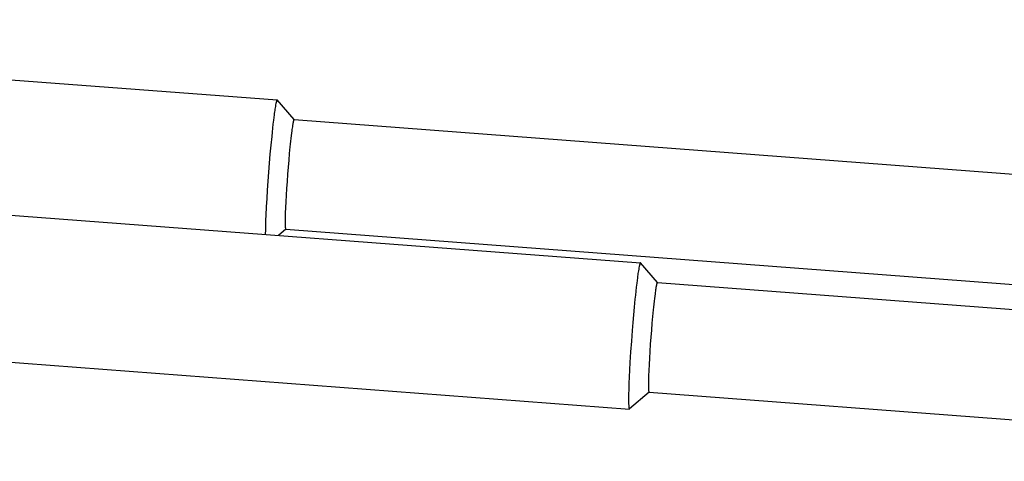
# Model space of a CAD drawing. Extents: x 0 to 1189, y 0 to 841.
# Tile 51 of 84: x 403 to 422, y 111 to 120. Entities that reach past the tile are written whole.
import ezdxf

# ---------------------------------------------------------------- set-up
doc = ezdxf.new("R2010")
doc.units = 0
doc.header["$LTSCALE"] = 65.395
doc.layers.add('mg_3b_BL7', color=7, linetype='CONTINUOUS')

# ---------------------------------------------------------------- blocks, each defined once
blk = doc.blocks.new('MG_3B_BL7', base_point=(346.87, 129.966))
at = {"layer": 'mg_3b_BL7', "color": 2, "linetype": 'CONTINUOUS'}
for p, q in [((387.344, 119.997), (408.145, 118.42)), ((408.478, 118.033), (408.147, 118.419)), ((408.476, 118.034), (426.408, 116.676)), ((394.481, 116.796), (415.282, 115.22)), ((408.315, 115.881), (408.172, 115.758)), ((408.313, 115.881), (426.245, 114.522)), ((415.615, 114.832), (415.284, 115.218)), ((415.613, 114.833), (433.545, 113.475)), ((394.264, 113.924), (415.064, 112.348)), ((415.452, 112.681), (415.067, 112.349)), ((415.45, 112.68), (433.381, 111.321)), ((415.064, 112.348), (415.067, 112.349))]:
    blk.add_line(p, q, dxfattribs=at)
for points in [[(408.145, 118.42), (408.144, 118.42), (408.144, 118.42), (408.144, 118.42), (408.143, 118.42), (408.143, 118.42), (408.143, 118.42), (408.142, 118.42), (408.142, 118.419), (408.142, 118.419), (408.141, 118.419), (408.141, 118.418), (408.141, 118.418), (408.14, 118.418), (408.14, 118.417), (408.14, 118.417), (408.14, 118.416), (408.139, 118.415), (408.138, 118.414), (408.138, 118.413), (408.137, 118.412), (408.137, 118.411), (408.136, 118.41), (408.136, 118.409), (408.135, 118.408), (408.135, 118.407), (408.135, 118.406), (408.134, 118.405), (408.134, 118.404), (408.134, 118.403), (408.133, 118.4), (408.132, 118.398), (408.131, 118.395), (408.13, 118.392), (408.129, 118.389), (408.128, 118.386), (408.128, 118.383), (408.127, 118.381), (408.126, 118.377), (408.125, 118.373), (408.124, 118.369), (408.123, 118.365), (408.122, 118.361), (408.121, 118.357), (408.12, 118.349)], [(408.147, 118.419), (408.147, 118.419), (408.147, 118.419), (408.147, 118.419), (408.147, 118.419), (408.147, 118.419), (408.147, 118.419), (408.147, 118.419), (408.147, 118.419), (408.147, 118.42), (408.147, 118.42), (408.147, 118.42), (408.147, 118.42), (408.147, 118.42), (408.147, 118.42), (408.146, 118.42), (408.146, 118.42), (408.146, 118.42), (408.146, 118.42), (408.146, 118.42), (408.146, 118.42), (408.146, 118.42), (408.146, 118.42), (408.146, 118.42), (408.146, 118.42), (408.146, 118.42), (408.146, 118.42), (408.146, 118.42), (408.146, 118.42), (408.146, 118.42), (408.145, 118.42), (408.145, 118.42), (408.145, 118.42), (408.145, 118.42), (408.145, 118.42), (408.145, 118.42), (408.145, 118.42), (408.145, 118.42), (408.145, 118.42)], [(408.12, 118.349), (408.114, 118.322), (408.109, 118.294), (408.104, 118.267), (408.1, 118.239), (408.096, 118.211), (408.092, 118.184), (408.088, 118.156), (408.084, 118.128), (408.071, 118.021)], [(408.071, 118.021), (408.062, 117.942), (408.053, 117.863), (408.044, 117.784), (408.036, 117.705)], [(408.476, 118.034), (408.475, 118.034), (408.474, 118.034), (408.473, 118.033), (408.472, 118.032), (408.472, 118.031), (408.471, 118.03), (408.47, 118.028), (408.47, 118.027), (408.469, 118.026), (408.468, 118.022), (408.467, 118.018), (408.466, 118.014), (408.465, 118.011), (408.464, 118.007), (408.462, 118.003), (408.461, 117.998), (408.46, 117.991), (408.458, 117.984), (408.456, 117.977), (408.455, 117.969), (408.453, 117.961), (408.452, 117.953), (408.449, 117.938), (408.447, 117.922), (408.444, 117.907), (408.442, 117.891), (408.438, 117.865), (408.434, 117.839), (408.431, 117.813), (408.425, 117.767), (408.419, 117.721), (408.413, 117.665), (408.406, 117.609), (408.4, 117.553), (408.395, 117.497)], [(408.036, 117.705), (408.019, 117.529), (408.003, 117.353), (407.988, 117.177), (407.974, 117.001), (407.961, 116.825), (407.949, 116.648), (407.939, 116.483), (407.93, 116.319), (407.922, 116.154), (407.918, 116.06), (407.915, 115.966), (407.912, 115.872), (407.911, 115.778)], [(408.395, 117.497), (408.382, 117.368), (408.37, 117.238), (408.359, 117.099), (408.348, 116.96), (408.338, 116.82), (408.328, 116.681), (408.32, 116.551), (408.313, 116.421), (408.308, 116.304), (408.304, 116.198), (408.302, 116.151), (408.301, 116.105), (408.301, 116.066), (408.301, 116.026), (408.301, 116.006), (408.301, 115.985), (408.301, 115.964), (408.302, 115.952), (408.302, 115.94), (408.303, 115.929), (408.304, 115.918), (408.304, 115.912), (408.305, 115.905), (408.306, 115.901), (408.307, 115.896), (408.308, 115.89), (408.308, 115.888), (408.309, 115.886), (408.309, 115.884), (408.31, 115.882), (408.311, 115.881), (408.313, 115.881)], [(415.256, 115.148), (415.251, 115.121), (415.246, 115.093), (415.241, 115.066), (415.237, 115.038), (415.232, 115.011), (415.229, 114.983), (415.225, 114.955), (415.221, 114.927), (415.208, 114.82)], [(415.282, 115.22), (415.281, 115.22), (415.281, 115.22), (415.28, 115.219), (415.28, 115.219), (415.28, 115.219), (415.279, 115.219), (415.279, 115.219), (415.279, 115.218), (415.278, 115.218), (415.278, 115.218), (415.278, 115.217), (415.277, 115.217), (415.277, 115.217), (415.277, 115.216), (415.277, 115.216), (415.276, 115.215), (415.276, 115.214), (415.275, 115.213), (415.274, 115.212), (415.274, 115.211), (415.273, 115.21), (415.273, 115.209), (415.273, 115.208), (415.272, 115.207), (415.272, 115.206), (415.271, 115.205), (415.271, 115.204), (415.271, 115.203), (415.27, 115.202), (415.269, 115.199), (415.269, 115.197), (415.268, 115.194), (415.267, 115.191), (415.266, 115.188), (415.265, 115.185), (415.264, 115.183), (415.264, 115.18), (415.263, 115.176), (415.262, 115.172), (415.261, 115.168), (415.26, 115.164), (415.259, 115.16), (415.258, 115.156), (415.256, 115.148)], [(415.284, 115.218), (415.284, 115.218), (415.284, 115.218), (415.284, 115.218), (415.284, 115.218), (415.284, 115.218), (415.284, 115.218), (415.284, 115.218), (415.284, 115.219), (415.284, 115.219), (415.284, 115.219), (415.284, 115.219), (415.283, 115.219), (415.283, 115.219), (415.283, 115.219), (415.283, 115.219), (415.283, 115.219), (415.283, 115.219), (415.283, 115.219), (415.283, 115.219), (415.283, 115.219), (415.283, 115.219), (415.283, 115.219), (415.283, 115.219), (415.283, 115.219), (415.283, 115.219), (415.283, 115.219), (415.282, 115.219), (415.282, 115.219), (415.282, 115.219), (415.282, 115.219), (415.282, 115.22), (415.282, 115.22), (415.282, 115.22), (415.282, 115.22), (415.282, 115.22), (415.282, 115.22), (415.282, 115.22), (415.282, 115.22)], [(415.208, 114.82), (415.199, 114.741), (415.19, 114.662), (415.181, 114.583), (415.173, 114.504)], [(415.613, 114.833), (415.612, 114.833), (415.611, 114.833), (415.61, 114.832), (415.609, 114.831), (415.608, 114.83), (415.608, 114.829), (415.607, 114.828), (415.607, 114.826), (415.606, 114.825), (415.605, 114.821), (415.604, 114.817), (415.603, 114.814), (415.602, 114.81), (415.6, 114.806), (415.599, 114.802), (415.598, 114.798), (415.596, 114.791), (415.595, 114.783), (415.593, 114.776), (415.592, 114.768), (415.59, 114.76), (415.589, 114.753), (415.586, 114.737), (415.583, 114.721), (415.581, 114.706), (415.579, 114.691), (415.575, 114.665), (415.571, 114.639), (415.568, 114.612), (415.562, 114.566), (415.556, 114.52), (415.549, 114.464), (415.543, 114.408), (415.537, 114.352), (415.531, 114.297)], [(415.173, 114.504), (415.158, 114.351), (415.144, 114.199), (415.131, 114.046), (415.118, 113.893), (415.102, 113.683), (415.088, 113.472), (415.075, 113.261), (415.067, 113.119), (415.06, 112.977), (415.055, 112.855), (415.05, 112.733), (415.048, 112.637), (415.047, 112.541), (415.047, 112.498), (415.048, 112.455), (415.05, 112.412)], [(415.531, 114.297), (415.519, 114.167), (415.507, 114.037), (415.495, 113.898), (415.484, 113.759), (415.474, 113.62), (415.465, 113.48), (415.457, 113.35), (415.45, 113.22), (415.445, 113.103), (415.441, 112.997), (415.439, 112.951), (415.438, 112.904), (415.438, 112.865), (415.437, 112.825), (415.437, 112.805), (415.438, 112.784), (415.438, 112.763), (415.438, 112.751), (415.439, 112.739), (415.44, 112.728), (415.441, 112.717), (415.441, 112.711), (415.442, 112.704), (415.443, 112.7), (415.444, 112.695), (415.444, 112.689), (415.445, 112.687), (415.445, 112.685), (415.446, 112.683), (415.447, 112.681), (415.448, 112.68), (415.45, 112.68)], [(415.05, 112.412), (415.051, 112.409), (415.051, 112.406), (415.051, 112.403), (415.051, 112.399), (415.052, 112.396), (415.052, 112.393), (415.052, 112.39), (415.053, 112.386), (415.053, 112.383), (415.054, 112.38), (415.054, 112.377), (415.054, 112.374), (415.055, 112.371), (415.055, 112.367), (415.056, 112.364), (415.056, 112.363), (415.056, 112.363), (415.057, 112.362), (415.057, 112.361), (415.057, 112.36), (415.057, 112.359), (415.057, 112.358), (415.058, 112.357), (415.058, 112.356), (415.058, 112.355), (415.059, 112.354), (415.059, 112.353), (415.06, 112.352), (415.06, 112.352), (415.06, 112.351), (415.06, 112.351), (415.061, 112.351), (415.061, 112.35), (415.061, 112.35), (415.061, 112.35), (415.061, 112.349), (415.062, 112.349), (415.062, 112.349), (415.062, 112.349), (415.063, 112.348), (415.063, 112.348), (415.063, 112.348), (415.064, 112.348), (415.064, 112.348)]]:
    blk.add_lwpolyline(points, dxfattribs=at)

msp = doc.modelspace()

# ---------------------------------------------------------------- block references
at = {"layer": 'mg_3b_BL7'}
msp.add_blockref('MG_3B_BL7', (346.87, 129.966), dxfattribs=at)

doc.saveas('drawing.dxf')
